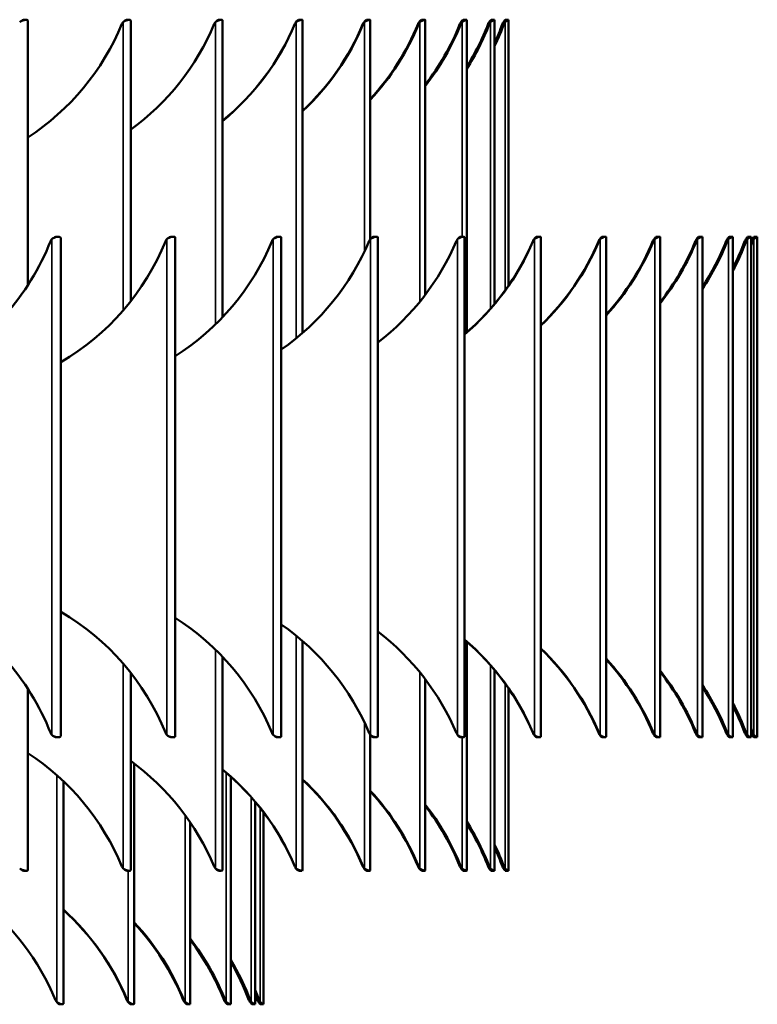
# Model space of a CAD drawing. Header units: millimetres. Extents: x 158 to 1353, y 392 to 3696.
# Tile 34 of 35: x 1132 to 1353, y 2236 to 2531. Entities that reach past the tile are written whole.
import ezdxf

# ---------------------------------------------------------------- set-up
doc = ezdxf.new("R2010")
doc.units = ezdxf.units.MM
doc.layers.add('Visible (ISO)', color=7, linetype='Continuous', lineweight=50)
doc.layers.add('Visible Narrow (ISO)', color=7, linetype='Continuous', lineweight=35)

msp = doc.modelspace()

# ---------------------------------------------------------------- linework, layer by layer
at = {"layer": 'Visible (ISO)'}
for p, q in [((1132.74, 2530.82), (1133.47, 2530.82)), ((1134.02, 2530.49), (1134.02, 2451.35)), ((1163.59, 2530.82), (1164.37, 2530.82)), ((1164.81, 2530.57), (1164.81, 2446.47)), ((1191.15, 2530.82), (1191.98, 2530.82)), ((1192.31, 2530.64), (1192.31, 2441.65)), ((1214.36, 2530.14), (1214.34, 2530.14)), ((1214.37, 2530.14), (1214.36, 2530.14)), ((1215.2, 2530.82), (1216.08, 2530.82)), ((1216.31, 2530.69), (1216.31, 2436.97)), ((1234.79, 2530.14), (1234.74, 2530.14)), ((1234.86, 2530.14), (1234.79, 2530.14)), ((1235.54, 2530.82), (1236.46, 2530.82)), ((1236.62, 2530.74), (1236.62, 2465.1)), ((1251.36, 2530.14), (1251.27, 2530.14)), ((1251.48, 2530.14), (1251.36, 2530.14)), ((1252.01, 2530.82), (1252.96, 2530.82)), ((1253.06, 2530.77), (1253.06, 2448.38)), ((1263.93, 2530.14), (1263.8, 2530.14)), ((1264.1, 2530.14), (1263.93, 2530.14)), ((1264.48, 2530.82), (1265.46, 2530.82)), ((1265.51, 2530.8), (1265.51, 2437.14)), ((1272.41, 2530.14), (1272.24, 2530.14)), ((1272.62, 2530.14), (1272.41, 2530.14)), ((1272.86, 2530.82), (1273.85, 2530.82)), ((1273.86, 2530.81), (1273.86, 2445.66)), ((1276.72, 2530.14), (1276.52, 2530.14)), ((1276.98, 2530.14), (1276.72, 2530.14)), ((1277.06, 2530.82), (1278.06, 2530.82)), ((1278.06, 2530.82), (1278.06, 2451.19)), ((1142.48, 2465.82), (1143.13, 2465.82)), ((1143.83, 2465.39), (1143.83, 2316.25)), ((1176.87, 2465.82), (1177.58, 2465.82)), ((1178.17, 2465.47), (1178.17, 2316.17)), ((1208.67, 2465.82), (1209.43, 2465.82)), ((1209.91, 2465.54), (1209.91, 2316.1)), ((1237.66, 2465.82), (1238.47, 2465.82)), ((1238.85, 2465.6), (1238.85, 2316.04)), ((1263.68, 2465.82), (1264.54, 2465.82)), ((1264.83, 2465.66), (1264.83, 2315.98)), ((1285.75, 2465.13), (1285.73, 2465.13)), ((1285.78, 2465.13), (1285.75, 2465.13)), ((1286.57, 2465.82), (1287.46, 2465.82)), ((1287.68, 2465.7), (1287.68, 2315.94)), ((1305.44, 2465.13), (1305.38, 2465.13)), ((1305.52, 2465.13), (1305.44, 2465.13)), ((1306.18, 2465.82), (1307.1, 2465.82)), ((1307.25, 2465.74), (1307.25, 2315.9)), ((1321.74, 2465.13), (1321.65, 2465.13)), ((1321.85, 2465.13), (1321.74, 2465.13)), ((1322.39, 2465.82), (1323.34, 2465.82)), ((1323.44, 2465.77), (1323.44, 2315.87)), ((1334.54, 2465.13), (1334.41, 2465.13)), ((1334.7, 2465.13), (1334.54, 2465.13)), ((1335.1, 2465.82), (1336.08, 2465.82)), ((1336.13, 2465.79), (1336.13, 2315.85)), ((1343.77, 2465.13), (1343.61, 2465.13)), ((1343.97, 2465.13), (1343.77, 2465.13)), ((1344.24, 2465.82), (1345.23, 2465.82)), ((1345.25, 2465.81), (1345.25, 2315.83)), ((1349.37, 2465.13), (1349.18, 2465.13)), ((1349.61, 2465.13), (1349.37, 2465.13)), ((1349.75, 2465.82), (1350.74, 2465.82)), ((1350.75, 2465.82), (1350.75, 2315.82)), ((1351.3, 2465.13), (1351.08, 2465.13)), ((1351.58, 2465.13), (1351.3, 2465.13)), ((1351.58, 2465.82), (1352.58, 2465.82)), ((1352.58, 2465.82), (1352.58, 2315.82)), ((1216.31, 2344.67), (1216.31, 2275.95)), ((1265.51, 2344.5), (1265.51, 2275.85)), ((1192.31, 2339.98), (1192.31, 2276.01)), ((1164.81, 2335.17), (1164.81, 2276.07)), ((1273.86, 2335.97), (1273.86, 2275.83)), ((1253.06, 2333.26), (1253.06, 2275.87)), ((1134.02, 2330.29), (1134.02, 2276.15)), ((1278.06, 2330.45), (1278.06, 2275.82)), ((1236.62, 2316.54), (1236.62, 2275.91)), ((1285.73, 2316.51), (1285.75, 2316.51)), ((1285.75, 2316.51), (1285.78, 2316.51)), ((1305.38, 2316.51), (1305.44, 2316.51)), ((1305.44, 2316.51), (1305.52, 2316.51)), ((1321.65, 2316.51), (1321.74, 2316.51)), ((1321.74, 2316.51), (1321.85, 2316.51)), ((1334.41, 2316.51), (1334.54, 2316.51)), ((1334.54, 2316.51), (1334.7, 2316.51)), ((1343.61, 2316.51), (1343.77, 2316.51)), ((1343.77, 2316.51), (1343.97, 2316.51)), ((1349.18, 2316.51), (1349.37, 2316.51)), ((1349.37, 2316.51), (1349.61, 2316.51)), ((1351.08, 2316.51), (1351.3, 2316.51)), ((1351.3, 2316.51), (1351.58, 2316.51)), ((1143.13, 2315.82), (1142.48, 2315.82)), ((1177.58, 2315.82), (1176.87, 2315.82)), ((1209.43, 2315.82), (1208.67, 2315.82)), ((1238.47, 2315.82), (1237.66, 2315.82)), ((1264.54, 2315.82), (1263.68, 2315.82)), ((1287.46, 2315.82), (1286.57, 2315.82)), ((1307.1, 2315.82), (1306.18, 2315.82)), ((1323.34, 2315.82), (1322.39, 2315.82)), ((1336.08, 2315.82), (1335.1, 2315.82)), ((1345.23, 2315.82), (1344.24, 2315.82)), ((1350.74, 2315.82), (1349.75, 2315.82)), ((1352.58, 2315.82), (1351.58, 2315.82)), ((1165.9, 2307.93), (1165.9, 2235.92)), ((1144.63, 2302.65), (1144.63, 2235.97)), ((1194.81, 2303.99), (1194.81, 2235.85)), ((1202.13, 2296.46), (1202.13, 2235.83)), ((1204.58, 2293.4), (1204.58, 2235.83)), ((1182.68, 2290.28), (1182.68, 2235.88)), ((1133.47, 2275.82), (1132.74, 2275.82)), ((1164.37, 2275.82), (1163.59, 2275.82)), ((1191.98, 2275.82), (1191.15, 2275.82)), ((1214.34, 2276.51), (1214.36, 2276.51)), ((1214.36, 2276.51), (1214.37, 2276.51)), ((1216.08, 2275.82), (1215.2, 2275.82)), ((1234.74, 2276.51), (1234.79, 2276.51)), ((1234.79, 2276.51), (1234.86, 2276.51)), ((1236.46, 2275.82), (1235.54, 2275.82)), ((1251.27, 2276.51), (1251.36, 2276.51)), ((1251.36, 2276.51), (1251.48, 2276.51)), ((1252.96, 2275.82), (1252.01, 2275.82)), ((1263.8, 2276.51), (1263.93, 2276.51)), ((1263.93, 2276.51), (1264.1, 2276.51)), ((1265.46, 2275.82), (1264.48, 2275.82)), ((1272.24, 2276.51), (1272.41, 2276.51)), ((1272.41, 2276.51), (1272.62, 2276.51)), ((1273.85, 2275.82), (1272.86, 2275.82)), ((1276.52, 2276.51), (1276.72, 2276.51)), ((1276.72, 2276.51), (1276.98, 2276.51)), ((1278.06, 2275.82), (1277.06, 2275.82)), ((1144.36, 2235.83), (1143.5, 2235.83)), ((1164, 2236.51), (1164.05, 2236.51)), ((1164.05, 2236.51), (1164.1, 2236.51)), ((1165.72, 2235.83), (1164.81, 2235.83)), ((1180.89, 2236.51), (1180.98, 2236.51)), ((1180.98, 2236.51), (1181.1, 2236.51)), ((1182.58, 2235.83), (1181.63, 2235.83)), ((1193.11, 2236.51), (1193.25, 2236.51)), ((1193.25, 2236.51), (1193.42, 2236.51)), ((1194.76, 2235.83), (1193.78, 2235.83)), ((1200.54, 2236.51), (1200.72, 2236.51)), ((1200.72, 2236.51), (1200.95, 2236.51)), ((1202.12, 2235.83), (1201.13, 2235.83)), ((1203.08, 2236.51), (1203.3, 2236.51)), ((1203.3, 2236.51), (1203.58, 2236.51)), ((1204.58, 2235.83), (1203.58, 2235.83))]:
    msp.add_line(p, q, dxfattribs=at)
for centre, radius, start, end in [((1073.04, 2208.27), 75, 22.5762, 52.0914), ((1144.14, 2237.83), 2, 202.5762, 221.0635)]:
    msp.add_arc(centre, radius, start, end, dxfattribs=at)
for centre, major_axis, ratio, start_param, end_param in [((1093.79, 2558.6), (0, -75), 0.988831, 0.573455, 1.173739), ((1164, 2528.82), (0, -2), 0.988831, 3.995696, 4.315332), ((1120.82, 2558.6), (0, -75), 0.99821, 0.628105, 1.173739), ((1191.7, 2528.82), (0, -2), 0.99821, 3.995696, 4.315332), ((1144.87, 2558.6), (0, 75), 0.999552, 3.826778, 4.315332), ((1144.9, 2558.6), (0, -75), 0.999552, 0.68467, 1.173739), ((1215.85, 2528.82), (0, 2), 0.999552, 0.854103, 1.173739), ((1215.88, 2528.82), (0, -2), 0.999552, 3.995696, 4.315332), ((1165.73, 2558.6), (0, 75), 0.992847, 3.888381, 4.315332), ((1165.85, 2558.6), (0, -75), 0.992847, 0.744605, 1.173739), ((1236.23, 2528.82), (0, 2), 0.992847, 0.854103, 1.173739), ((1236.35, 2528.82), (0, -2), 0.992847, 3.995696, 4.315332), ((1183.29, 2558.6), (0, 75), 0.978148, 3.95552, 4.315332), ((1183.49, 2558.6), (0, -75), 0.978148, 0.809809, 1.173739), ((1252.74, 2528.82), (0, 2), 0.978148, 0.854103, 1.173739), ((1252.95, 2528.82), (0, -2), 0.978148, 3.995696, 4.315332), ((1197.39, 2558.6), (0, 75), 0.955573, 4.031129, 4.315332), ((1197.68, 2558.6), (0, -75), 0.955573, 0.883031, 1.173739), ((1265.24, 2528.82), (0, 2), 0.955573, 0.854103, 1.173739), ((1265.54, 2528.82), (0, -2), 0.955573, 3.995696, 4.315332), ((1207.93, 2558.6), (0, 75), 0.925304, 4.120064, 4.315332), ((1208.31, 2558.6), (0, -75), 0.925304, 0.968754, 1.173739), ((1273.64, 2528.82), (0, 2), 0.925304, 0.854103, 1.173739), ((1274.02, 2528.82), (0, -2), 0.925304, 3.995696, 4.315332), ((1214.83, 2558.6), (0, 75), 0.887586, 4.231971, 4.315332), ((1215.29, 2558.6), (0, -75), 0.887586, 1.075614, 1.173739), ((1277.86, 2528.82), (0, 2), 0.887586, 0.854103, 1.173739), ((1278.32, 2528.82), (0, -2), 0.887586, 3.995696, 4.315332), ((1075.71, 2493.76), (0, -75), 0.942641, 0.46019, 1.171457), ((1142.58, 2463.82), (0, -2), 0.942641, 3.995696, 4.313049), ((1108.58, 2493.76), (0, -75), 0.965926, 0.508162, 1.171457), ((1177.11, 2463.82), (0, -2), 0.965926, 3.995696, 4.313049), ((1139.27, 2493.76), (0, -75), 0.983255, 0.555585, 1.171457), ((1209.02, 2463.82), (0, -2), 0.983255, 3.995696, 4.313049), ((1167.59, 2493.76), (0, -75), 0.994522, 0.603222, 1.171457), ((1238.14, 2463.82), (0, -2), 0.994522, 3.995696, 4.313049), ((1193.37, 2493.76), (0, -75), 0.999657, 0.651862, 1.171457), ((1264.29, 2463.82), (0, -2), 0.999657, 3.995696, 4.313049), ((1216.39, 2493.76), (0, 75), 0.99863, 3.844892, 4.313049), ((1216.44, 2493.76), (0, -75), 0.99863, 0.702384, 1.171457), ((1287.24, 2463.82), (0, 2), 0.99863, 0.854103, 1.171457), ((1287.29, 2463.82), (0, -2), 0.99863, 3.995696, 4.313049), ((1236.55, 2493.76), (0, 75), 0.991445, 3.899851, 4.313049), ((1236.68, 2493.76), (0, -75), 0.991445, 0.755843, 1.171457), ((1306.88, 2463.82), (0, 2), 0.991445, 0.854103, 1.171457), ((1307.01, 2463.82), (0, -2), 0.991445, 3.995696, 4.313049), ((1253.73, 2493.76), (0, 75), 0.978148, 3.959333, 4.313049), ((1253.94, 2493.76), (0, -75), 0.978148, 0.813605, 1.171457), ((1323.12, 2463.82), (0, 2), 0.978148, 0.854103, 1.171457), ((1323.33, 2463.82), (0, -2), 0.978148, 3.995696, 4.313049), ((1267.84, 2493.76), (0, 75), 0.95882, 4.025379, 4.313049), ((1268.12, 2493.76), (0, -75), 0.95882, 0.877583, 1.171457), ((1335.86, 2463.82), (0, 2), 0.95882, 0.854103, 1.171457), ((1336.14, 2463.82), (0, -2), 0.95882, 3.995696, 4.313049), ((1278.79, 2493.76), (0, 75), 0.93358, 4.101162, 4.313049), ((1279.15, 2493.76), (0, -75), 0.93358, 0.950706, 1.171457), ((1345.02, 2463.82), (0, 2), 0.93358, 0.854103, 1.171457), ((1345.38, 2463.82), (0, -2), 0.93358, 3.995696, 4.313049), ((1286.51, 2493.76), (0, 75), 0.902585, 4.192307, 4.313049), ((1286.94, 2493.76), (0, -75), 0.902585, 1.038056, 1.171457), ((1350.54, 2463.82), (0, 2), 0.902585, 0.854103, 1.171457), ((1350.97, 2463.82), (0, -2), 0.902585, 3.995696, 4.313049), ((1290.95, 2493.76), (0, 75), 0.866025, 4.311236, 4.313049), ((1291.45, 2493.76), (0, -75), 0.866025, 1.150366, 1.171457), ((1352.39, 2463.82), (0, 2), 0.866025, 0.854103, 1.171457), ((1352.89, 2463.82), (0, -2), 0.866025, 3.995696, 4.313049), ((1075.71, 2287.88), (0, -75), 0.942641, 1.970136, 2.681403), ((1108.58, 2287.88), (0, -75), 0.965926, 1.970136, 2.63343), ((1139.27, 2287.88), (0, -75), 0.983255, 1.970136, 2.586007), ((1167.59, 2287.88), (0, -75), 0.994522, 1.970136, 2.53837), ((1193.37, 2287.88), (0, -75), 0.999657, 1.970136, 2.489731), ((1216.44, 2287.88), (0, -75), 0.99863, 1.970136, 2.439209), ((1216.39, 2287.88), (0, 75), 0.99863, 5.111729, 5.579886), ((1236.68, 2287.88), (0, -75), 0.991445, 1.970136, 2.38575), ((1236.55, 2287.88), (0, 75), 0.991445, 5.111729, 5.524927), ((1253.94, 2287.88), (0, -75), 0.978148, 1.970136, 2.327987), ((1253.73, 2287.88), (0, 75), 0.978148, 5.111729, 5.465445), ((1268.12, 2287.88), (0, -75), 0.95882, 1.970136, 2.26401), ((1267.84, 2287.88), (0, 75), 0.95882, 5.111729, 5.399399), ((1279.15, 2287.88), (0, -75), 0.93358, 1.970136, 2.190886), ((1278.79, 2287.88), (0, 75), 0.93358, 5.111729, 5.323616), ((1286.94, 2287.88), (0, -75), 0.902585, 1.970136, 2.103536), ((1286.51, 2287.88), (0, 75), 0.902585, 5.111729, 5.232471), ((1142.58, 2317.82), (0, -2), 0.942641, 5.111729, 5.429082), ((1177.11, 2317.82), (0, -2), 0.965926, 5.111729, 5.429082), ((1209.02, 2317.82), (0, -2), 0.983255, 5.111729, 5.429082), ((1238.14, 2317.82), (0, -2), 0.994522, 5.111729, 5.429082), ((1264.29, 2317.82), (0, -2), 0.999657, 5.111729, 5.429082), ((1287.24, 2317.82), (0, 2), 0.99863, 1.970136, 2.287489), ((1287.29, 2317.82), (0, -2), 0.99863, 5.111729, 5.429082), ((1306.88, 2317.82), (0, 2), 0.991445, 1.970136, 2.287489), ((1307.01, 2317.82), (0, -2), 0.991445, 5.111729, 5.429082), ((1323.12, 2317.82), (0, 2), 0.978148, 1.970136, 2.287489), ((1323.33, 2317.82), (0, -2), 0.978148, 5.111729, 5.429082), ((1335.86, 2317.82), (0, 2), 0.95882, 1.970136, 2.287489), ((1336.14, 2317.82), (0, -2), 0.95882, 5.111729, 5.429082), ((1345.02, 2317.82), (0, 2), 0.93358, 1.970136, 2.287489), ((1345.38, 2317.82), (0, -2), 0.93358, 5.111729, 5.429082), ((1350.54, 2317.82), (0, 2), 0.902585, 1.970136, 2.287489), ((1350.97, 2317.82), (0, -2), 0.902585, 5.111729, 5.429082), ((1291.45, 2287.88), (0, -75), 0.866025, 1.970136, 1.991227), ((1290.95, 2287.88), (0, 75), 0.866025, 5.111729, 5.113542), ((1352.39, 2317.82), (0, 2), 0.866025, 1.970136, 2.287489), ((1352.89, 2317.82), (0, -2), 0.866025, 5.111729, 5.429082), ((1093.79, 2248.05), (0, -75), 0.988831, 1.967854, 2.568137), ((1120.82, 2248.05), (0, -75), 0.99821, 1.967854, 2.513488), ((1144.9, 2248.05), (0, -75), 0.999552, 1.967854, 2.456922), ((1144.87, 2248.05), (0, 75), 0.999552, 5.109446, 5.598), ((1165.85, 2248.05), (0, -75), 0.992847, 1.967854, 2.396987), ((1165.73, 2248.05), (0, 75), 0.992847, 5.109446, 5.536397), ((1183.49, 2248.05), (0, -75), 0.978148, 1.967854, 2.331784), ((1183.29, 2248.05), (0, 75), 0.978148, 5.109446, 5.469258), ((1197.68, 2248.05), (0, -75), 0.955573, 1.967854, 2.258561), ((1197.39, 2248.05), (0, 75), 0.955573, 5.109446, 5.393649), ((1208.31, 2248.05), (0, -75), 0.925304, 1.967854, 2.172839), ((1207.93, 2248.05), (0, 75), 0.925304, 5.109446, 5.304714), ((1215.29, 2248.05), (0, -75), 0.887586, 1.967854, 2.065978), ((1214.83, 2248.05), (0, 75), 0.887586, 5.109446, 5.192807), ((1164, 2277.82), (0, -2), 0.988831, 5.109446, 5.429082), ((1191.7, 2277.82), (0, -2), 0.99821, 5.109446, 5.429082), ((1215.85, 2277.82), (0, 2), 0.999552, 1.967854, 2.287489), ((1215.88, 2277.82), (0, -2), 0.999552, 5.109446, 5.429082), ((1236.23, 2277.82), (0, 2), 0.992847, 1.967854, 2.287489), ((1236.35, 2277.82), (0, -2), 0.992847, 5.109446, 5.429082), ((1252.74, 2277.82), (0, 2), 0.978148, 1.967854, 2.287489), ((1252.95, 2277.82), (0, -2), 0.978148, 5.109446, 5.429082), ((1265.24, 2277.82), (0, 2), 0.955573, 1.967854, 2.287489), ((1265.54, 2277.82), (0, -2), 0.955573, 5.109446, 5.429082), ((1273.64, 2277.82), (0, 2), 0.925304, 1.967854, 2.287489), ((1274.02, 2277.82), (0, -2), 0.925304, 5.109446, 5.429082), ((1277.86, 2277.82), (0, 2), 0.887586, 1.967854, 2.287489), ((1278.32, 2277.82), (0, -2), 0.887586, 5.109446, 5.429082), ((1094.89, 2208.27), (0, -75), 0.994522, 1.964825, 2.411687), ((1094.79, 2208.27), (0, 75), 0.994522, 5.106418, 5.551397), ((1113.03, 2208.27), (0, -75), 0.978148, 1.964825, 2.336832), ((1112.82, 2208.27), (0, 75), 0.978148, 5.106418, 5.474328), ((1127.24, 2208.27), (0, -75), 0.951057, 1.964825, 2.251231), ((1126.93, 2208.27), (0, 75), 0.951057, 5.106418, 5.385908), ((1137.37, 2208.27), (0, -75), 0.913545, 1.964825, 2.147511), ((1136.96, 2208.27), (0, 75), 0.913545, 5.106418, 5.278124), ((1143.32, 2208.27), (0, -75), 0.866025, 1.964825, 2.008941), ((1165.5, 2237.83), (0, 2), 0.994522, 1.964825, 2.287489), ((1165.6, 2237.83), (0, -2), 0.994522, 5.106418, 5.429082), ((1182.36, 2237.83), (0, 2), 0.978148, 1.964825, 2.287489), ((1182.57, 2237.83), (0, -2), 0.978148, 5.106418, 5.429082), ((1194.55, 2237.83), (0, 2), 0.951057, 1.964825, 2.287489), ((1194.86, 2237.83), (0, -2), 0.951057, 5.106418, 5.429082), ((1201.92, 2237.83), (0, 2), 0.913545, 1.964825, 2.287489), ((1202.32, 2237.83), (0, -2), 0.913545, 5.106418, 5.429082), ((1142.82, 2208.27), (0, 75), 0.866025, 5.106418, 5.132022), ((1204.39, 2237.83), (0, 2), 0.866025, 1.964825, 2.287489), ((1204.89, 2237.83), (0, -2), 0.866025, 5.106418, 5.429082)]:
    msp.add_ellipse(centre, major_axis=major_axis, ratio=ratio, start_param=start_param, end_param=end_param, dxfattribs=at)
for points, knots in [([(1134.02, 2530.49), (1134.01, 2530.63), (1133.95, 2530.73), (1133.79, 2530.78), (1133.52, 2530.87), (1133, 2530.82), (1132.48, 2530.64), (1132.13, 2530.53), (1131.8, 2530.35), (1131.55, 2530.14)], [1.386292, 1.386292, 1.386292, 1.386292, 1.768965, 1.768965, 1.768965, 2.39447, 2.39447, 2.39447, 2.821957, 2.821957, 2.821957, 2.821957]), ([(1132.02, 2530.45), (1132.23, 2530.66), (1132.47, 2530.79), (1132.67, 2530.82), (1132.69, 2530.82), (1132.72, 2530.82), (1132.74, 2530.82)], [-2.5886013, -2.5886013, -2.5886013, -2.5886013, -2.0459536, -2.0459536, -2.0459536, -1.9678537, -1.9678537, -1.9678537, -1.9678537]), ([(1164.8, 2530.57), (1164.8, 2530.67), (1164.76, 2530.74), (1164.65, 2530.78), (1164.43, 2530.87), (1163.94, 2530.82), (1163.44, 2530.64), (1163.1, 2530.53), (1162.77, 2530.35), (1162.51, 2530.14)], [1.46183, 1.46183, 1.46183, 1.46183, 1.768965, 1.768965, 1.768965, 2.39447, 2.39447, 2.39447, 2.821957, 2.821957, 2.821957, 2.821957]), ([(1162.81, 2530.35), (1163.03, 2530.62), (1163.32, 2530.78), (1163.52, 2530.82), (1163.54, 2530.82), (1163.57, 2530.82), (1163.59, 2530.82)], [-2.6705407, -2.6705407, -2.6705407, -2.6705407, -2.0459536, -2.0459536, -2.0459536, -1.9678537, -1.9678537, -1.9678537, -1.9678537]), ([(1192.31, 2530.64), (1192.31, 2530.7), (1192.28, 2530.75), (1192.22, 2530.78), (1192.05, 2530.87), (1191.6, 2530.82), (1191.12, 2530.64), (1190.79, 2530.53), (1190.45, 2530.35), (1190.19, 2530.14)], [1.534325, 1.534325, 1.534325, 1.534325, 1.768965, 1.768965, 1.768965, 2.39447, 2.39447, 2.39447, 2.821957, 2.821957, 2.821957, 2.821957]), ([(1190.31, 2530.23), (1190.55, 2530.57), (1190.87, 2530.78), (1191.08, 2530.82), (1191.11, 2530.82), (1191.13, 2530.82), (1191.15, 2530.82)], [-2.7586273, -2.7586273, -2.7586273, -2.7586273, -2.0459536, -2.0459536, -2.0459536, -1.9678537, -1.9678537, -1.9678537, -1.9678537]), ([(1214.34, 2530.14), (1214.58, 2530.53), (1214.94, 2530.78), (1215.14, 2530.82), (1215.16, 2530.82), (1215.18, 2530.82), (1215.19, 2530.82)], [-2.8219571, -2.8219571, -2.8219571, -2.8219571, -2.0459536, -2.0459536, -2.0459536, -1.9678537, -1.9678537, -1.9678537, -1.9678537]), ([(1216.31, 2530.69), (1216.31, 2530.73), (1216.3, 2530.76), (1216.27, 2530.78), (1216.14, 2530.87), (1215.74, 2530.82), (1215.28, 2530.64), (1214.96, 2530.53), (1214.63, 2530.35), (1214.37, 2530.14)], [1.60446, 1.60446, 1.60446, 1.60446, 1.768965, 1.768965, 1.768965, 2.39447, 2.39447, 2.39447, 2.821957, 2.821957, 2.821957, 2.821957]), ([(1234.74, 2530.14), (1234.97, 2530.53), (1235.31, 2530.78), (1235.49, 2530.82), (1235.51, 2530.82), (1235.52, 2530.82), (1235.54, 2530.82)], [-2.8219571, -2.8219571, -2.8219571, -2.8219571, -2.0459536, -2.0459536, -2.0459536, -1.9678537, -1.9678537, -1.9678537, -1.9678537]), ([(1236.62, 2530.74), (1236.62, 2530.75), (1236.61, 2530.77), (1236.6, 2530.78), (1236.53, 2530.87), (1236.17, 2530.82), (1235.73, 2530.64), (1235.44, 2530.53), (1235.11, 2530.35), (1234.86, 2530.14)], [1.672768, 1.672768, 1.672768, 1.672768, 1.768965, 1.768965, 1.768965, 2.39447, 2.39447, 2.39447, 2.821957, 2.821957, 2.821957, 2.821957]), ([(1251.27, 2530.14), (1251.5, 2530.53), (1251.83, 2530.78), (1251.97, 2530.82), (1251.99, 2530.82), (1252, 2530.82), (1252.01, 2530.82)], [-2.8219571, -2.8219571, -2.8219571, -2.8219571, -2.0459536, -2.0459536, -2.0459536, -1.9678537, -1.9678537, -1.9678537, -1.9678537]), ([(1253.06, 2530.77), (1253.06, 2530.78), (1253.06, 2530.78), (1253.06, 2530.78), (1253.04, 2530.87), (1252.73, 2530.82), (1252.32, 2530.64), (1252.04, 2530.53), (1251.73, 2530.35), (1251.48, 2530.14)], [1.739684, 1.739684, 1.739684, 1.739684, 1.768965, 1.768965, 1.768965, 2.39447, 2.39447, 2.39447, 2.821957, 2.821957, 2.821957, 2.821957]), ([(1263.8, 2530.14), (1264.03, 2530.53), (1264.34, 2530.78), (1264.45, 2530.82), (1264.47, 2530.82), (1264.48, 2530.82), (1264.48, 2530.82)], [-2.8219571, -2.8219571, -2.8219571, -2.8219571, -2.0459536, -2.0459536, -2.0459536, -1.9678537, -1.9678537, -1.9678537, -1.9678537]), ([(1265.51, 2530.8), (1265.5, 2530.86), (1265.26, 2530.81), (1264.9, 2530.64), (1264.65, 2530.53), (1264.35, 2530.35), (1264.1, 2530.14)], [1.805575, 1.805575, 1.805575, 1.805575, 2.39447, 2.39447, 2.39447, 2.821957, 2.821957, 2.821957, 2.821957]), ([(1272.24, 2530.14), (1272.46, 2530.53), (1272.75, 2530.78), (1272.84, 2530.82), (1272.84, 2530.82), (1272.85, 2530.82), (1272.85, 2530.82)], [-2.8219571, -2.8219571, -2.8219571, -2.8219571, -2.0459536, -2.0459536, -2.0459536, -1.9678537, -1.9678537, -1.9678537, -1.9678537]), ([(1273.86, 2530.81), (1273.86, 2530.85), (1273.67, 2530.79), (1273.38, 2530.64), (1273.15, 2530.53), (1272.86, 2530.35), (1272.62, 2530.14)], [1.8707606, 1.8707606, 1.8707606, 1.8707606, 2.3944697, 2.3944697, 2.3944697, 2.8219571, 2.8219571, 2.8219571, 2.8219571]), ([(1276.52, 2530.14), (1276.73, 2530.53), (1276.99, 2530.78), (1277.05, 2530.82), (1277.05, 2530.82), (1277.06, 2530.82), (1277.06, 2530.82)], [-2.8219571, -2.8219571, -2.8219571, -2.8219571, -2.0459536, -2.0459536, -2.0459536, -1.9678537, -1.9678537, -1.9678537, -1.9678537]), ([(1278.05, 2530.82), (1278.05, 2530.83), (1277.91, 2530.77), (1277.69, 2530.64), (1277.48, 2530.53), (1277.21, 2530.35), (1276.98, 2530.14)], [1.9355345, 1.9355345, 1.9355345, 1.9355345, 2.3944697, 2.3944697, 2.3944697, 2.8219571, 2.8219571, 2.8219571, 2.8219571]), ([(1143.83, 2465.38), (1143.82, 2465.58), (1143.73, 2465.72), (1143.49, 2465.78), (1143.18, 2465.86), (1142.62, 2465.81), (1142.09, 2465.64), (1141.74, 2465.52), (1141.41, 2465.35), (1141.16, 2465.13)], [1.298797, 1.298797, 1.298797, 1.298797, 1.771247, 1.771247, 1.771247, 2.396752, 2.396752, 2.396752, 2.824239, 2.824239, 2.824239, 2.824239]), ([(1141.84, 2465.54), (1142.02, 2465.69), (1142.22, 2465.79), (1142.39, 2465.81), (1142.42, 2465.82), (1142.45, 2465.82), (1142.48, 2465.82)], [-2.5040866, -2.5040866, -2.5040866, -2.5040866, -2.0482359, -2.0482359, -2.0482359, -1.970136, -1.970136, -1.970136, -1.970136]), ([(1178.16, 2465.47), (1178.16, 2465.62), (1178.09, 2465.73), (1177.91, 2465.78), (1177.63, 2465.86), (1177.1, 2465.81), (1176.58, 2465.64), (1176.23, 2465.52), (1175.9, 2465.35), (1175.65, 2465.13)], [1.369113, 1.369113, 1.369113, 1.369113, 1.771247, 1.771247, 1.771247, 2.396752, 2.396752, 2.396752, 2.824239, 2.824239, 2.824239, 2.824239]), ([(1176.17, 2465.47), (1176.37, 2465.66), (1176.6, 2465.79), (1176.79, 2465.81), (1176.82, 2465.82), (1176.85, 2465.82), (1176.87, 2465.82)], [-2.5711592, -2.5711592, -2.5711592, -2.5711592, -2.0482359, -2.0482359, -2.0482359, -1.970136, -1.970136, -1.970136, -1.970136]), ([(1209.9, 2465.54), (1209.9, 2465.65), (1209.85, 2465.74), (1209.72, 2465.78), (1209.48, 2465.86), (1208.98, 2465.81), (1208.48, 2465.64), (1208.13, 2465.52), (1207.8, 2465.35), (1207.54, 2465.13)], [1.436185, 1.436185, 1.436185, 1.436185, 1.771247, 1.771247, 1.771247, 2.396752, 2.396752, 2.396752, 2.824239, 2.824239, 2.824239, 2.824239]), ([(1207.91, 2465.38), (1208.13, 2465.63), (1208.39, 2465.78), (1208.59, 2465.81), (1208.62, 2465.82), (1208.64, 2465.82), (1208.67, 2465.82)], [-2.6414755, -2.6414755, -2.6414755, -2.6414755, -2.0482359, -2.0482359, -2.0482359, -1.970136, -1.970136, -1.970136, -1.970136]), ([(1238.85, 2465.6), (1238.85, 2465.68), (1238.81, 2465.74), (1238.73, 2465.78), (1238.53, 2465.86), (1238.06, 2465.81), (1237.57, 2465.64), (1237.24, 2465.52), (1236.9, 2465.35), (1236.64, 2465.13)], [1.500693, 1.500693, 1.500693, 1.500693, 1.771247, 1.771247, 1.771247, 2.396752, 2.396752, 2.396752, 2.824239, 2.824239, 2.824239, 2.824239]), ([(1236.85, 2465.29), (1237.08, 2465.59), (1237.39, 2465.78), (1237.59, 2465.81), (1237.62, 2465.82), (1237.64, 2465.82), (1237.66, 2465.82)], [-2.7159692, -2.7159692, -2.7159692, -2.7159692, -2.0482359, -2.0482359, -2.0482359, -1.970136, -1.970136, -1.970136, -1.970136]), ([(1264.83, 2465.66), (1264.83, 2465.71), (1264.81, 2465.75), (1264.76, 2465.78), (1264.6, 2465.86), (1264.17, 2465.81), (1263.69, 2465.64), (1263.37, 2465.52), (1263.04, 2465.35), (1262.78, 2465.13)], [1.563153, 1.563153, 1.563153, 1.563153, 1.771247, 1.771247, 1.771247, 2.396752, 2.396752, 2.396752, 2.824239, 2.824239, 2.824239, 2.824239]), ([(1262.83, 2465.17), (1263.07, 2465.54), (1263.41, 2465.77), (1263.62, 2465.81), (1263.64, 2465.82), (1263.66, 2465.82), (1263.68, 2465.82)], [-2.7959984, -2.7959984, -2.7959984, -2.7959984, -2.0482359, -2.0482359, -2.0482359, -1.970136, -1.970136, -1.970136, -1.970136]), ([(1285.73, 2465.13), (1285.97, 2465.52), (1286.32, 2465.77), (1286.52, 2465.81), (1286.53, 2465.82), (1286.55, 2465.82), (1286.57, 2465.82)], [-2.8242394, -2.8242394, -2.8242394, -2.8242394, -2.0482359, -2.0482359, -2.0482359, -1.970136, -1.970136, -1.970136, -1.970136]), ([(1287.68, 2465.7), (1287.68, 2465.73), (1287.67, 2465.76), (1287.64, 2465.78), (1287.53, 2465.86), (1287.14, 2465.81), (1286.68, 2465.64), (1286.37, 2465.52), (1286.04, 2465.35), (1285.78, 2465.13)], [1.623972, 1.623972, 1.623972, 1.623972, 1.771247, 1.771247, 1.771247, 2.396752, 2.396752, 2.396752, 2.824239, 2.824239, 2.824239, 2.824239]), ([(1305.38, 2465.13), (1305.62, 2465.52), (1305.96, 2465.77), (1306.13, 2465.81), (1306.15, 2465.82), (1306.16, 2465.82), (1306.18, 2465.82)], [-2.8242394, -2.8242394, -2.8242394, -2.8242394, -2.0482359, -2.0482359, -2.0482359, -1.970136, -1.970136, -1.970136, -1.970136]), ([(1307.25, 2465.74), (1307.25, 2465.75), (1307.25, 2465.77), (1307.24, 2465.78), (1307.17, 2465.86), (1306.82, 2465.81), (1306.39, 2465.64), (1306.09, 2465.52), (1305.77, 2465.35), (1305.52, 2465.13)], [1.683483, 1.683483, 1.683483, 1.683483, 1.771247, 1.771247, 1.771247, 2.396752, 2.396752, 2.396752, 2.824239, 2.824239, 2.824239, 2.824239]), ([(1321.65, 2465.13), (1321.88, 2465.52), (1322.2, 2465.77), (1322.35, 2465.81), (1322.37, 2465.82), (1322.38, 2465.82), (1322.39, 2465.82)], [-2.8242394, -2.8242394, -2.8242394, -2.8242394, -2.0482359, -2.0482359, -2.0482359, -1.970136, -1.970136, -1.970136, -1.970136]), ([(1323.44, 2465.77), (1323.44, 2465.77), (1323.44, 2465.78), (1323.44, 2465.78), (1323.41, 2465.86), (1323.11, 2465.81), (1322.7, 2465.64), (1322.42, 2465.52), (1322.11, 2465.35), (1321.85, 2465.13)], [1.741967, 1.741967, 1.741967, 1.741967, 1.771247, 1.771247, 1.771247, 2.396752, 2.396752, 2.396752, 2.824239, 2.824239, 2.824239, 2.824239]), ([(1334.41, 2465.13), (1334.64, 2465.52), (1334.95, 2465.77), (1335.07, 2465.81), (1335.08, 2465.82), (1335.09, 2465.82), (1335.1, 2465.82)], [-2.8242394, -2.8242394, -2.8242394, -2.8242394, -2.0482359, -2.0482359, -2.0482359, -1.970136, -1.970136, -1.970136, -1.970136]), ([(1336.13, 2465.79), (1336.13, 2465.86), (1335.87, 2465.8), (1335.51, 2465.64), (1335.25, 2465.52), (1334.95, 2465.35), (1334.7, 2465.13)], [1.799666, 1.799666, 1.799666, 1.799666, 2.396752, 2.396752, 2.396752, 2.824239, 2.824239, 2.824239, 2.824239]), ([(1343.61, 2465.13), (1343.83, 2465.52), (1344.12, 2465.77), (1344.22, 2465.81), (1344.23, 2465.82), (1344.23, 2465.82), (1344.24, 2465.82)], [-2.8242394, -2.8242394, -2.8242394, -2.8242394, -2.0482359, -2.0482359, -2.0482359, -1.970136, -1.970136, -1.970136, -1.970136]), ([(1345.25, 2465.81), (1345.24, 2465.85), (1345.04, 2465.79), (1344.74, 2465.64), (1344.5, 2465.52), (1344.21, 2465.35), (1343.97, 2465.13)], [1.8567962, 1.8567962, 1.8567962, 1.8567962, 2.3967521, 2.3967521, 2.3967521, 2.8242394, 2.8242394, 2.8242394, 2.8242394]), ([(1349.18, 2465.13), (1349.39, 2465.52), (1349.66, 2465.77), (1349.73, 2465.81), (1349.74, 2465.82), (1349.74, 2465.82), (1349.74, 2465.82)], [-2.8242394, -2.8242394, -2.8242394, -2.8242394, -2.0482359, -2.0482359, -2.0482359, -1.970136, -1.970136, -1.970136, -1.970136]), ([(1350.74, 2465.82), (1350.74, 2465.83), (1350.58, 2465.77), (1350.34, 2465.64), (1350.12, 2465.52), (1349.84, 2465.35), (1349.61, 2465.13)], [1.9135572, 1.9135572, 1.9135572, 1.9135572, 2.3967521, 2.3967521, 2.3967521, 2.8242394, 2.8242394, 2.8242394, 2.8242394]), ([(1351.08, 2465.13), (1351.29, 2465.52), (1351.54, 2465.77), (1351.58, 2465.81), (1351.58, 2465.82), (1351.58, 2465.82), (1351.58, 2465.82)], [-2.8242394, -2.8242394, -2.8242394, -2.8242394, -2.0482359, -2.0482359, -2.0482359, -1.970136, -1.970136, -1.970136, -1.970136]), ([(1352.58, 2465.82), (1352.57, 2465.82), (1352.46, 2465.76), (1352.26, 2465.64), (1352.07, 2465.52), (1351.81, 2465.35), (1351.58, 2465.13)], [1.970136, 1.970136, 1.970136, 1.970136, 2.3967521, 2.3967521, 2.3967521, 2.8242394, 2.8242394, 2.8242394, 2.8242394]), ([(1141.16, 2316.51), (1141.54, 2316.18), (1142.13, 2315.94), (1142.67, 2315.86), (1143.18, 2315.78), (1143.6, 2315.83), (1143.75, 2316), (1143.81, 2316.07), (1143.83, 2316.15), (1143.83, 2316.25)], [1.116033, 1.116033, 1.116033, 1.116033, 1.771247, 1.771247, 1.771247, 2.396752, 2.396752, 2.396752, 2.641475, 2.641475, 2.641475, 2.641475]), ([(1175.65, 2316.51), (1176.03, 2316.18), (1176.63, 2315.94), (1177.14, 2315.86), (1177.64, 2315.78), (1178.01, 2315.83), (1178.12, 2316), (1178.15, 2316.05), (1178.17, 2316.1), (1178.17, 2316.17)], [1.116033, 1.116033, 1.116033, 1.116033, 1.771247, 1.771247, 1.771247, 2.396752, 2.396752, 2.396752, 2.571159, 2.571159, 2.571159, 2.571159]), ([(1207.54, 2316.51), (1207.93, 2316.18), (1208.52, 2315.94), (1209.02, 2315.86), (1209.49, 2315.78), (1209.82, 2315.83), (1209.89, 2316), (1209.9, 2316.03), (1209.91, 2316.06), (1209.91, 2316.1)], [1.116033, 1.116033, 1.116033, 1.116033, 1.771247, 1.771247, 1.771247, 2.396752, 2.396752, 2.396752, 2.504087, 2.504087, 2.504087, 2.504087]), ([(1236.64, 2316.51), (1237.04, 2316.18), (1237.63, 2315.94), (1238.09, 2315.86), (1238.54, 2315.78), (1238.82, 2315.83), (1238.85, 2316), (1238.85, 2316.01), (1238.85, 2316.02), (1238.85, 2316.04)], [1.116033, 1.116033, 1.116033, 1.116033, 1.771247, 1.771247, 1.771247, 2.396752, 2.396752, 2.396752, 2.439579, 2.439579, 2.439579, 2.439579]), ([(1262.78, 2316.51), (1263.18, 2316.18), (1263.75, 2315.94), (1264.19, 2315.86), (1264.59, 2315.78), (1264.83, 2315.82), (1264.83, 2315.98)], [1.116033, 1.116033, 1.116033, 1.116033, 1.771247, 1.771247, 1.771247, 2.377119, 2.377119, 2.377119, 2.377119]), ([(1263.68, 2315.82), (1263.51, 2315.82), (1263.2, 2315.99), (1262.96, 2316.29), (1262.91, 2316.34), (1262.87, 2316.4), (1262.83, 2316.46)], [-1.970136, -1.970136, -1.970136, -1.970136, -1.2707455, -1.2707455, -1.2707455, -1.1442736, -1.1442736, -1.1442736, -1.1442736]), ([(1286.57, 2315.82), (1286.42, 2315.82), (1286.13, 2315.99), (1285.88, 2316.29), (1285.83, 2316.35), (1285.78, 2316.43), (1285.73, 2316.51)], [-1.970136, -1.970136, -1.970136, -1.970136, -1.2707455, -1.2707455, -1.2707455, -1.1160326, -1.1160326, -1.1160326, -1.1160326]), ([(1285.78, 2316.51), (1286.18, 2316.18), (1286.74, 2315.94), (1287.15, 2315.86), (1287.48, 2315.79), (1287.67, 2315.82), (1287.68, 2315.94)], [1.116033, 1.116033, 1.116033, 1.116033, 1.771247, 1.771247, 1.771247, 2.3163, 2.3163, 2.3163, 2.3163]), ([(1306.18, 2315.82), (1306.05, 2315.82), (1305.77, 2315.99), (1305.53, 2316.29), (1305.48, 2316.35), (1305.43, 2316.43), (1305.38, 2316.51)], [-1.970136, -1.970136, -1.970136, -1.970136, -1.2707455, -1.2707455, -1.2707455, -1.1160326, -1.1160326, -1.1160326, -1.1160326]), ([(1305.52, 2316.51), (1305.91, 2316.18), (1306.46, 2315.94), (1306.83, 2315.86), (1307.1, 2315.79), (1307.24, 2315.81), (1307.25, 2315.9)], [1.116033, 1.116033, 1.116033, 1.116033, 1.771247, 1.771247, 1.771247, 2.256789, 2.256789, 2.256789, 2.256789]), ([(1322.39, 2315.82), (1322.29, 2315.82), (1322.02, 2315.99), (1321.79, 2316.29), (1321.74, 2316.35), (1321.69, 2316.43), (1321.65, 2316.51)], [-1.970136, -1.970136, -1.970136, -1.970136, -1.2707455, -1.2707455, -1.2707455, -1.1160326, -1.1160326, -1.1160326, -1.1160326]), ([(1321.85, 2316.51), (1322.24, 2316.18), (1322.77, 2315.94), (1323.1, 2315.86), (1323.32, 2315.8), (1323.43, 2315.81), (1323.43, 2315.87)], [1.116033, 1.116033, 1.116033, 1.116033, 1.771247, 1.771247, 1.771247, 2.198305, 2.198305, 2.198305, 2.198305]), ([(1335.1, 2315.82), (1335.02, 2315.82), (1334.78, 2315.99), (1334.56, 2316.29), (1334.51, 2316.35), (1334.46, 2316.43), (1334.41, 2316.51)], [-1.970136, -1.970136, -1.970136, -1.970136, -1.2707455, -1.2707455, -1.2707455, -1.1160326, -1.1160326, -1.1160326, -1.1160326]), ([(1334.7, 2316.51), (1335.08, 2316.18), (1335.59, 2315.94), (1335.88, 2315.86), (1336.04, 2315.81), (1336.12, 2315.81), (1336.12, 2315.85)], [1.116033, 1.116033, 1.116033, 1.116033, 1.771247, 1.771247, 1.771247, 2.140606, 2.140606, 2.140606, 2.140606]), ([(1344.24, 2315.82), (1344.18, 2315.82), (1343.96, 2315.99), (1343.75, 2316.29), (1343.7, 2316.35), (1343.65, 2316.43), (1343.61, 2316.51)], [-1.970136, -1.970136, -1.970136, -1.970136, -1.2707455, -1.2707455, -1.2707455, -1.1160326, -1.1160326, -1.1160326, -1.1160326]), ([(1343.97, 2316.51), (1344.34, 2316.18), (1344.82, 2315.94), (1345.07, 2315.86), (1345.19, 2315.82), (1345.24, 2315.81), (1345.24, 2315.83)], [1.1160326, 1.1160326, 1.1160326, 1.1160326, 1.771247, 1.771247, 1.771247, 2.0834759, 2.0834759, 2.0834759, 2.0834759]), ([(1349.74, 2315.82), (1349.71, 2315.82), (1349.52, 2315.99), (1349.31, 2316.29), (1349.27, 2316.35), (1349.22, 2316.43), (1349.18, 2316.51)], [-1.970136, -1.970136, -1.970136, -1.970136, -1.2707455, -1.2707455, -1.2707455, -1.1160326, -1.1160326, -1.1160326, -1.1160326]), ([(1349.61, 2316.51), (1349.97, 2316.18), (1350.42, 2315.94), (1350.63, 2315.86), (1350.71, 2315.82), (1350.74, 2315.81), (1350.74, 2315.82)], [1.1160326, 1.1160326, 1.1160326, 1.1160326, 1.771247, 1.771247, 1.771247, 2.0267149, 2.0267149, 2.0267149, 2.0267149]), ([(1351.58, 2315.82), (1351.58, 2315.82), (1351.4, 2315.99), (1351.21, 2316.29), (1351.17, 2316.35), (1351.12, 2316.43), (1351.08, 2316.51)], [-1.970136, -1.970136, -1.970136, -1.970136, -1.2707455, -1.2707455, -1.2707455, -1.1160326, -1.1160326, -1.1160326, -1.1160326]), ([(1351.58, 2316.51), (1351.93, 2316.18), (1352.35, 2315.94), (1352.51, 2315.86), (1352.56, 2315.83), (1352.58, 2315.82), (1352.58, 2315.82)], [1.1160326, 1.1160326, 1.1160326, 1.1160326, 1.771247, 1.771247, 1.771247, 1.970136, 1.970136, 1.970136, 1.970136]), ([(1237.66, 2315.82), (1237.47, 2315.82), (1237.15, 2315.99), (1236.9, 2316.29), (1236.89, 2316.31), (1236.87, 2316.33), (1236.85, 2316.35)], [-1.970136, -1.970136, -1.970136, -1.970136, -1.2707455, -1.2707455, -1.2707455, -1.2243029, -1.2243029, -1.2243029, -1.2243029]), ([(1131.55, 2276.51), (1131.93, 2276.18), (1132.53, 2275.95), (1133.04, 2275.86), (1133.53, 2275.78), (1133.89, 2275.83), (1133.99, 2276), (1134.01, 2276.04), (1134.02, 2276.09), (1134.02, 2276.15)], [1.11375, 1.11375, 1.11375, 1.11375, 1.768965, 1.768965, 1.768965, 2.39447, 2.39447, 2.39447, 2.549416, 2.549416, 2.549416, 2.549416]), ([(1162.51, 2276.51), (1162.91, 2276.18), (1163.49, 2275.95), (1163.98, 2275.86), (1164.44, 2275.78), (1164.75, 2275.83), (1164.8, 2276), (1164.81, 2276.02), (1164.81, 2276.05), (1164.81, 2276.07)], [1.11375, 1.11375, 1.11375, 1.11375, 1.768965, 1.768965, 1.768965, 2.39447, 2.39447, 2.39447, 2.473877, 2.473877, 2.473877, 2.473877]), ([(1163.59, 2275.82), (1163.39, 2275.82), (1163.06, 2275.99), (1162.81, 2276.29), (1162.81, 2276.29), (1162.81, 2276.3), (1162.81, 2276.3)], [-1.9678537, -1.9678537, -1.9678537, -1.9678537, -1.2684631, -1.2684631, -1.2684631, -1.2651667, -1.2651667, -1.2651667, -1.2651667]), ([(1190.19, 2276.51), (1190.59, 2276.18), (1191.17, 2275.95), (1191.62, 2275.86), (1192.05, 2275.78), (1192.31, 2275.83), (1192.31, 2276), (1192.31, 2276), (1192.31, 2276.01), (1192.31, 2276.01)], [1.11375, 1.11375, 1.11375, 1.11375, 1.768965, 1.768965, 1.768965, 2.39447, 2.39447, 2.39447, 2.401383, 2.401383, 2.401383, 2.401383]), ([(1191.15, 2275.82), (1190.97, 2275.82), (1190.65, 2275.99), (1190.41, 2276.29), (1190.38, 2276.33), (1190.34, 2276.37), (1190.31, 2276.42)], [-1.9678537, -1.9678537, -1.9678537, -1.9678537, -1.2684631, -1.2684631, -1.2684631, -1.1770801, -1.1770801, -1.1770801, -1.1770801]), ([(1215.19, 2275.82), (1215.04, 2275.82), (1214.74, 2275.99), (1214.5, 2276.29), (1214.44, 2276.36), (1214.39, 2276.43), (1214.34, 2276.51)], [-1.9678537, -1.9678537, -1.9678537, -1.9678537, -1.2684631, -1.2684631, -1.2684631, -1.1137503, -1.1137503, -1.1137503, -1.1137503]), ([(1214.37, 2276.51), (1214.77, 2276.18), (1215.34, 2275.95), (1215.75, 2275.86), (1216.11, 2275.79), (1216.31, 2275.82), (1216.31, 2275.95)], [1.11375, 1.11375, 1.11375, 1.11375, 1.768965, 1.768965, 1.768965, 2.331248, 2.331248, 2.331248, 2.331248]), ([(1235.54, 2275.82), (1235.41, 2275.82), (1235.13, 2275.99), (1234.89, 2276.29), (1234.83, 2276.36), (1234.78, 2276.43), (1234.74, 2276.51)], [-1.9678537, -1.9678537, -1.9678537, -1.9678537, -1.2684631, -1.2684631, -1.2684631, -1.1137503, -1.1137503, -1.1137503, -1.1137503]), ([(1234.86, 2276.51), (1235.25, 2276.18), (1235.8, 2275.95), (1236.18, 2275.86), (1236.46, 2275.8), (1236.61, 2275.81), (1236.61, 2275.91)], [1.11375, 1.11375, 1.11375, 1.11375, 1.768965, 1.768965, 1.768965, 2.262939, 2.262939, 2.262939, 2.262939]), ([(1252.01, 2275.82), (1251.91, 2275.82), (1251.65, 2275.99), (1251.41, 2276.29), (1251.36, 2276.36), (1251.31, 2276.43), (1251.27, 2276.51)], [-1.9678537, -1.9678537, -1.9678537, -1.9678537, -1.2684631, -1.2684631, -1.2684631, -1.1137503, -1.1137503, -1.1137503, -1.1137503]), ([(1251.48, 2276.51), (1251.87, 2276.18), (1252.39, 2275.95), (1252.72, 2275.86), (1252.94, 2275.81), (1253.05, 2275.81), (1253.05, 2275.88)], [1.11375, 1.11375, 1.11375, 1.11375, 1.768965, 1.768965, 1.768965, 2.196023, 2.196023, 2.196023, 2.196023]), ([(1264.48, 2275.82), (1264.41, 2275.82), (1264.17, 2275.99), (1263.95, 2276.29), (1263.9, 2276.36), (1263.85, 2276.43), (1263.8, 2276.51)], [-1.9678537, -1.9678537, -1.9678537, -1.9678537, -1.2684631, -1.2684631, -1.2684631, -1.1137503, -1.1137503, -1.1137503, -1.1137503]), ([(1264.1, 2276.51), (1264.48, 2276.18), (1264.98, 2275.95), (1265.27, 2275.86), (1265.42, 2275.81), (1265.5, 2275.81), (1265.5, 2275.85)], [1.11375, 1.11375, 1.11375, 1.11375, 1.768965, 1.768965, 1.768965, 2.130133, 2.130133, 2.130133, 2.130133]), ([(1272.85, 2275.82), (1272.81, 2275.82), (1272.59, 2275.99), (1272.38, 2276.29), (1272.33, 2276.36), (1272.29, 2276.43), (1272.24, 2276.51)], [-1.9678537, -1.9678537, -1.9678537, -1.9678537, -1.2684631, -1.2684631, -1.2684631, -1.1137503, -1.1137503, -1.1137503, -1.1137503]), ([(1272.62, 2276.51), (1272.99, 2276.18), (1273.46, 2275.95), (1273.7, 2275.86), (1273.81, 2275.82), (1273.86, 2275.81), (1273.86, 2275.83)], [1.1137503, 1.1137503, 1.1137503, 1.1137503, 1.7689646, 1.7689646, 1.7689646, 2.0649467, 2.0649467, 2.0649467, 2.0649467]), ([(1277.06, 2275.82), (1277.04, 2275.82), (1276.85, 2275.99), (1276.65, 2276.29), (1276.61, 2276.36), (1276.56, 2276.43), (1276.52, 2276.51)], [-1.9678537, -1.9678537, -1.9678537, -1.9678537, -1.2684631, -1.2684631, -1.2684631, -1.1137503, -1.1137503, -1.1137503, -1.1137503]), ([(1276.98, 2276.51), (1277.33, 2276.18), (1277.77, 2275.95), (1277.96, 2275.86), (1278.02, 2275.83), (1278.05, 2275.82), (1278.05, 2275.82)], [1.1137503, 1.1137503, 1.1137503, 1.1137503, 1.7689646, 1.7689646, 1.7689646, 2.0001728, 2.0001728, 2.0001728, 2.0001728]), ([(1143.5, 2235.83), (1143.33, 2235.83), (1143.03, 2236), (1142.78, 2236.3), (1142.73, 2236.36), (1142.68, 2236.43), (1142.63, 2236.51)], [-1.964825, -1.964825, -1.964825, -1.964825, -1.2654344, -1.2654344, -1.2654344, -1.1107216, -1.1107216, -1.1107216, -1.1107216]), ([(1142.63, 2236.51), (1143.03, 2236.18), (1143.6, 2235.95), (1144.03, 2235.87), (1144.41, 2235.79), (1144.63, 2235.83), (1144.63, 2235.97)], [1.110722, 1.110722, 1.110722, 1.110722, 1.765936, 1.765936, 1.765936, 2.351371, 2.351371, 2.351371, 2.351371]), ([(1164.81, 2235.83), (1164.67, 2235.83), (1164.39, 2236), (1164.15, 2236.3), (1164.1, 2236.36), (1164.05, 2236.43), (1164, 2236.51)], [-1.964825, -1.964825, -1.964825, -1.964825, -1.2654344, -1.2654344, -1.2654344, -1.1107216, -1.1107216, -1.1107216, -1.1107216]), ([(1164.1, 2236.51), (1164.5, 2236.18), (1165.05, 2235.95), (1165.43, 2235.87), (1165.73, 2235.8), (1165.89, 2235.82), (1165.89, 2235.92)], [1.110722, 1.110722, 1.110722, 1.110722, 1.765936, 1.765936, 1.765936, 2.271188, 2.271188, 2.271188, 2.271188]), ([(1181.63, 2235.83), (1181.53, 2235.83), (1181.27, 2236), (1181.04, 2236.3), (1180.99, 2236.36), (1180.94, 2236.43), (1180.89, 2236.51)], [-1.964825, -1.964825, -1.964825, -1.964825, -1.2654344, -1.2654344, -1.2654344, -1.1107216, -1.1107216, -1.1107216, -1.1107216]), ([(1181.1, 2236.51), (1181.49, 2236.18), (1182.02, 2235.95), (1182.35, 2235.87), (1182.56, 2235.81), (1182.67, 2235.81), (1182.68, 2235.88)], [1.110722, 1.110722, 1.110722, 1.110722, 1.765936, 1.765936, 1.765936, 2.192994, 2.192994, 2.192994, 2.192994]), ([(1193.78, 2235.83), (1193.71, 2235.83), (1193.48, 2236), (1193.26, 2236.3), (1193.21, 2236.36), (1193.16, 2236.43), (1193.11, 2236.51)], [-1.964825, -1.964825, -1.964825, -1.964825, -1.2654344, -1.2654344, -1.2654344, -1.1107216, -1.1107216, -1.1107216, -1.1107216]), ([(1193.42, 2236.51), (1193.8, 2236.18), (1194.3, 2235.95), (1194.58, 2235.87), (1194.72, 2235.82), (1194.8, 2235.81), (1194.8, 2235.85)], [1.110722, 1.110722, 1.110722, 1.110722, 1.765936, 1.765936, 1.765936, 2.116199, 2.116199, 2.116199, 2.116199]), ([(1201.13, 2235.83), (1201.09, 2235.83), (1200.88, 2236), (1200.67, 2236.3), (1200.63, 2236.36), (1200.58, 2236.43), (1200.54, 2236.51)], [-1.964825, -1.964825, -1.964825, -1.964825, -1.2654344, -1.2654344, -1.2654344, -1.1107216, -1.1107216, -1.1107216, -1.1107216]), ([(1200.95, 2236.51), (1201.31, 2236.18), (1201.77, 2235.95), (1201.99, 2235.87), (1202.08, 2235.83), (1202.13, 2235.82), (1202.12, 2235.83)], [1.1107216, 1.1107216, 1.1107216, 1.1107216, 1.7659359, 1.7659359, 1.7659359, 2.0402948, 2.0402948, 2.0402948, 2.0402948]), ([(1203.58, 2235.83), (1203.58, 2235.83), (1203.4, 2236), (1203.21, 2236.3), (1203.17, 2236.36), (1203.12, 2236.43), (1203.08, 2236.51)], [-1.964825, -1.964825, -1.964825, -1.964825, -1.2654344, -1.2654344, -1.2654344, -1.1107216, -1.1107216, -1.1107216, -1.1107216]), ([(1203.58, 2236.51), (1203.93, 2236.18), (1204.35, 2235.95), (1204.51, 2235.87), (1204.56, 2235.84), (1204.58, 2235.83), (1204.58, 2235.83)], [1.1107216, 1.1107216, 1.1107216, 1.1107216, 1.7659359, 1.7659359, 1.7659359, 1.964825, 1.964825, 1.964825, 1.964825])]:
    msp.add_open_spline(points, degree=3, knots=knots, dxfattribs=at)
for points in [[(1142.48, 2315.82), (1142.29, 2315.82), (1142.05, 2315.92), (1141.83, 2316.1)], [(1176.87, 2315.82), (1176.68, 2315.82), (1176.4, 2315.94), (1176.17, 2316.17)], [(1208.67, 2315.82), (1208.46, 2315.82), (1208.15, 2315.98), (1207.91, 2316.25)], [(1132.74, 2275.82), (1132.55, 2275.82), (1132.26, 2275.96), (1132.02, 2276.2)]]:
    msp.add_open_spline(points, degree=3, dxfattribs=at)
at = {"layer": 'Visible Narrow (ISO)'}
for p, q in [((1162.51, 2443.68), (1162.51, 2530.14)), ((1190.19, 2439.51), (1190.19, 2530.14)), ((1214.01, 2529.6), (1214.04, 2529.6)), ((1214.37, 2435.34), (1214.37, 2530.14)), ((1234.4, 2529.6), (1234.52, 2529.6)), ((1234.86, 2461.35), (1234.86, 2530.14)), ((1250.94, 2529.6), (1251.15, 2529.6)), ((1251.48, 2446.36), (1251.48, 2530.14)), ((1263.48, 2529.6), (1263.78, 2529.6)), ((1264.1, 2465.82), (1264.1, 2530.14)), ((1271.93, 2529.6), (1272.31, 2529.6)), ((1272.62, 2444.21), (1272.62, 2530.14)), ((1276.22, 2529.6), (1276.68, 2529.6)), ((1276.98, 2449.67), (1276.98, 2530.14)), ((1141.16, 2316.51), (1141.16, 2465.13)), ((1175.65, 2316.51), (1175.65, 2465.13)), ((1207.54, 2316.51), (1207.54, 2465.13)), ((1236.64, 2316.51), (1236.64, 2465.13)), ((1262.78, 2316.51), (1262.78, 2465.13)), ((1285.4, 2464.6), (1285.45, 2464.6)), ((1285.78, 2316.51), (1285.78, 2465.13)), ((1305.05, 2464.6), (1305.18, 2464.6)), ((1305.52, 2316.51), (1305.52, 2465.13)), ((1321.32, 2464.6), (1321.53, 2464.6)), ((1321.85, 2316.51), (1321.85, 2465.13)), ((1334.09, 2464.6), (1334.38, 2464.6)), ((1334.7, 2316.51), (1334.7, 2465.13)), ((1343.3, 2464.6), (1343.66, 2464.6)), ((1343.97, 2316.51), (1343.97, 2465.13)), ((1348.88, 2464.6), (1349.31, 2464.6)), ((1349.61, 2316.51), (1349.61, 2465.13)), ((1350.79, 2464.6), (1351.29, 2464.6)), ((1351.58, 2316.51), (1351.58, 2465.13)), ((1214.37, 2276.51), (1214.37, 2346.29)), ((1190.19, 2276.51), (1190.19, 2342.13)), ((1162.51, 2276.51), (1162.51, 2337.96)), ((1272.62, 2276.51), (1272.62, 2337.42)), ((1251.48, 2276.51), (1251.48, 2335.28)), ((1276.98, 2276.51), (1276.98, 2331.97)), ((1234.86, 2276.51), (1234.86, 2320.29)), ((1285.4, 2317.04), (1285.45, 2317.04)), ((1305.05, 2317.04), (1305.18, 2317.04)), ((1321.32, 2317.04), (1321.53, 2317.04)), ((1334.09, 2317.04), (1334.38, 2317.04)), ((1343.3, 2317.04), (1343.66, 2317.04)), ((1348.88, 2317.04), (1349.31, 2317.04)), ((1350.79, 2317.04), (1351.29, 2317.04)), ((1264.1, 2276.51), (1264.1, 2315.82)), ((1193.42, 2236.51), (1193.42, 2305.19)), ((1142.63, 2236.51), (1142.63, 2304.48)), ((1200.95, 2236.51), (1200.95, 2297.83)), ((1203.58, 2236.51), (1203.58, 2294.68)), ((1181.1, 2236.51), (1181.1, 2292.52)), ((1164.1, 2236.51), (1164.1, 2275.82)), ((1214.01, 2277.05), (1214.04, 2277.05)), ((1234.4, 2277.05), (1234.52, 2277.05)), ((1250.94, 2277.05), (1251.15, 2277.05)), ((1263.48, 2277.05), (1263.78, 2277.05)), ((1271.93, 2277.05), (1272.31, 2277.05)), ((1276.22, 2277.05), (1276.68, 2277.05)), ((1163.66, 2237.06), (1163.77, 2237.06)), ((1180.56, 2237.06), (1180.77, 2237.06)), ((1192.79, 2237.06), (1193.1, 2237.06)), ((1200.23, 2237.06), (1200.64, 2237.06)), ((1202.79, 2237.06), (1203.29, 2237.06))]:
    msp.add_line(p, q, dxfattribs=at)

doc.saveas('drawing.dxf')
